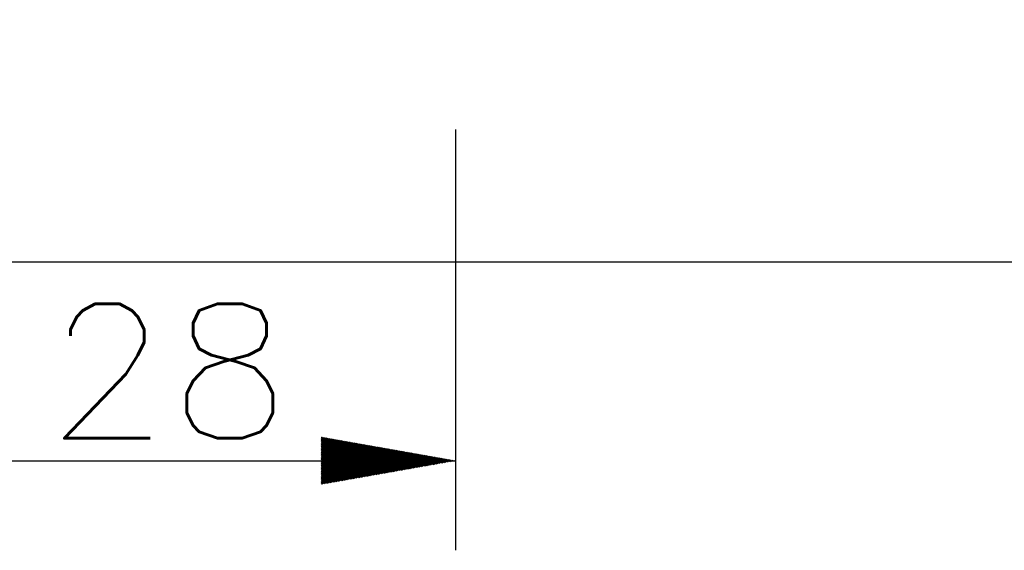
# Model space of a CAD drawing. Header units: millimetres. Extents: x 4 to 205, y 5 to 292.
# Tile 101 of 108: x 111 to 133, y 238 to 250. Entities that reach past the tile are written whole.
import ezdxf

# ---------------------------------------------------------------- set-up
doc = ezdxf.new("R2010")
doc.units = ezdxf.units.MM
doc.layers.add('1', color=7, linetype='CONTINUOUS')
doc.styles.add('DEFAULT', font='simplex.shx')
doc.dimstyles.get("Standard").update_dxf_attribs({"dimtxt": 0.18, "dimasz": 0.18, "dimexe": 0.18, "dimexo": 0.0625, "dimgap": 0.09, "dimtad": 0, "dimtih": 1, "dimtoh": 1, "dimdec": 4, "dimzin": 0, "dimdsep": 46, "dimtxsty": 'Standard', "dimcen": 0.09, "dimadec": 0, "dimazin": 0, "dimtfac": 1, "dimtdec": 4, "dimtofl": 0, "dimtmove": 0, "dimatfit": 3, "dimfxl": 1, "dimtolj": 1, "dimtzin": 0, "dimarcsym": 0})

# ---------------------------------------------------------------- blocks, each defined once
blk = doc.blocks.new('DimnDraft3D7')
at = {"layer": '1', "color": 27, "linetype": 'CONTINUOUS'}
blk.add_line((149.144566, 245.064284), (149.144566, 261.341199), dxfattribs=at)
at = {"layer": '1', "color": 152, "linetype": 'CONTINUOUS'}
for p, q in [((126.95667, 253.841199), (151.144566, 253.841199)), ((126.856002, 251.337969), (151.144566, 251.337969))]:
    blk.add_line(p, q, dxfattribs=at)
at = {"layer": '1', "color": 27, "linetype": 'CONTINUOUS'}
for points in [[(149.144566, 253.841199), (148.615585, 256.841197), (149.673547, 256.8412), (149.144566, 253.841199)], [(149.144566, 251.337969), (149.673547, 248.337971), (148.615585, 248.337967), (149.144566, 251.337969)]]:
    blk.add_solid(points, dxfattribs=at)
at = {"layer": '1', "color": 87, "linetype": 'CONTINUOUS', "insert": (148.644566, 245.739284), "char_height": 3, "attachment_point": 7, "rotation": 90, "line_spacing_factor": 1.204819, "style": 'DEFAULT'}
blk.add_mtext('\\W01.000;5 ', dxfattribs=at)

msp = doc.modelspace()

# ---------------------------------------------------------------- hatches: boundary and pattern name
at = {"layer": '1', "linetype": 'CONTINUOUS'}
h = msp.add_hatch(dxfattribs=at)
h.set_pattern_fill('ANSI31', color=27, scale=0.02, angle=45, style=0, pattern_type=0)
h.set_pattern_definition([(45, (0, 0), (-0.0141421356, 0.0141421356), [])])
h.paths.add_polyline_path([(120.906, 240.445), (117.906, 239.916), (117.906, 240.974)], flags=0)

# ---------------------------------------------------------------- linework, layer by layer
at = {"layer": '1', "color": 152, "linetype": 'CONTINUOUS'}
msp.add_line((120.906, 247.838), (120.906, 238.445), dxfattribs=at)
at = {"layer": '1', "color": 251, "linetype": 'CONTINUOUS'}
msp.add_line((77.224, 244.887), (139.113, 244.887), dxfattribs=at)
at = {"layer": '1', "color": 27, "linetype": 'CONTINUOUS'}
msp.add_line((106.906, 240.445), (120.906, 240.445), dxfattribs=at)

# ---------------------------------------------------------------- texts
at = {"layer": '1', "color": 87, "linetype": 'CONTINUOUS', "insert": (111.761, 240.945), "char_height": 3, "attachment_point": 7, "line_spacing_factor": 1.204819, "style": 'DEFAULT'}
msp.add_mtext('\\W01.064;28 ', dxfattribs=at)

# ---------------------------------------------------------------- dimensions: what is measured, and where the dimension line sits
at = {"layer": '1', "color": 27, "linetype": 'CONTINUOUS', "lineweight": -3}
dim = msp.add_linear_dim(base=(149.145, 251.338), p1=(126.957, 253.841), p2=(126.856, 251.338), angle=90, text='\\C87;5', dimstyle='Standard', override={"dimtxt": 3, "dimasz": 3, "dimexe": 2, "dimexo": 2.5, "dimgap": 1.5, "dimtad": 1, "dimtih": 0, "dimtoh": 0, "dimdec": 0, "dimzin": 8, "dimtxsty": 'DEFAULT', "dimsah": 1, "dimclrd": 27, "dimclre": 152, "dimclrt": 87, "dimtm": -0.005, "dimtdec": 2, "dimtofl": 1, "dimtmove": 0}, dxfattribs=at)
dim.commit()
dim.dimension.update_dxf_attribs({"geometry": 'DimnDraft3D7', "text_midpoint": (149.145, 246.399), "dimtype": 160})

doc.saveas('drawing.dxf')
